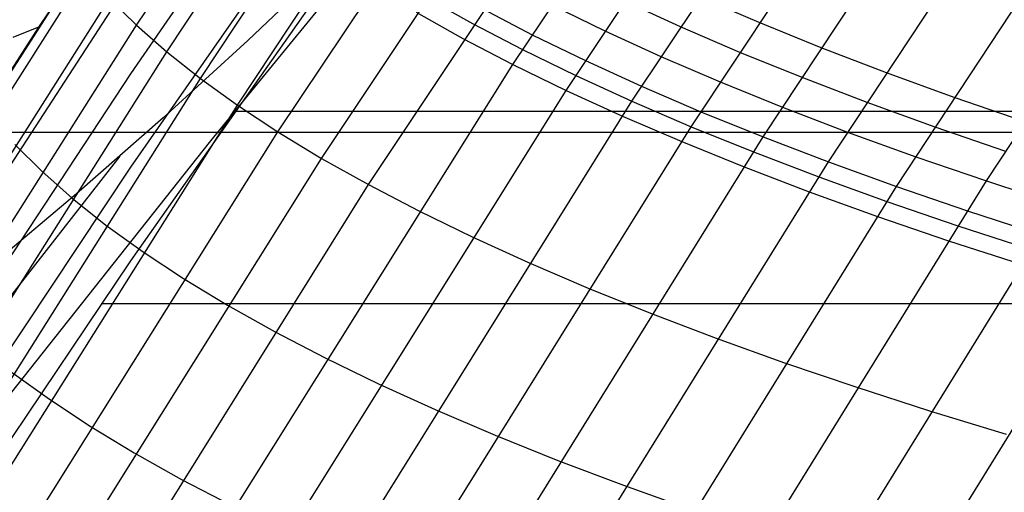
# Model space of a CAD drawing. Extents: x -260 to 296, y -277 to 294.
# Tile 75 of 241: x -180 to -172.97, y 110.14 to 113.52. Entities that reach past the tile are written whole.
import ezdxf

# ---------------------------------------------------------------- set-up
doc = ezdxf.new("R2010")
doc.units = 0
doc.layers.add('PREDEFINITO', color=7, linetype='CONTINUOUS')

msp = doc.modelspace()

# ---------------------------------------------------------------- linework, layer by layer
at = {"layer": 'PREDEFINITO'}
for p, q in [((-178.1571, 112.7147, 420.8988), (-173.9045, 119.0731, 422.0486)), ((-177.8453, 112.5257, 421.5787), (-173.5994, 118.8906, 422.7135)), ((-177.51, 112.3378, 422.2577), (-173.2715, 118.7083, 423.3776)), ((-176.4798, 113.195, 423.1125), (-172.9211, 118.5264, 424.0402)), ((-176.5426, 118.3946, 405.078), (-179.8646, 113.4624, 403.9222)), ((-176.1004, 113.0101, 423.7854), (-172.5485, 118.3451, 424.7006)), ((-175.6299, 112.9333, 424.473), (-172.1542, 118.1645, 425.358)), ((-175.2066, 112.7515, 425.1388), (-171.7385, 117.9848, 426.0117)), ((-174.6935, 112.6782, 425.8173), (-171.3019, 117.8063, 426.661)), ((-179.1656, 113.4759, 418.1859), (-176.4118, 117.6073, 418.9704)), ((-174.2282, 112.5003, 426.473), (-170.8447, 117.6292, 427.3052)), ((-178.9499, 113.2852, 418.8617), (-176.1991, 117.4224, 419.6365)), ((-173.7424, 112.3246, 427.1228), (-170.3675, 117.4536, 427.9437)), ((-173.1005, 112.3642, 427.7991), (-169.8706, 117.2796, 428.5757)), ((-178.7097, 113.0946, 419.5396), (-175.9623, 117.2372, 420.3048)), ((-178.4454, 112.9043, 420.2189), (-175.7016, 117.0518, 420.9743)), ((-176.5426, 116.9901, 409.578), (-179.2081, 113.1297, 408.671)), ((-176.5426, 116.2849, 411.7168), (-179.2081, 112.4622, 410.8175)), ((-176.5426, 115.5798, 413.8557), (-179.2081, 111.7954, 412.9642)), ((-176.8557, 114.8267, 419.6028), (-178.6376, 112.6508, 419.1193)), ((-181.8099, 110.427, 403.5091), (-179.2081, 114.4665, 404.3786)), ((-177.7915, 113.9166, 418.0258), (-178.3713, 113.366, 417.6686)), ((-182.8643, 108.6008, 415.9104), (-179.523, 113.8569, 416.8436)), ((-179.2081, 113.7977, 406.5247), (-181.8099, 109.7988, 405.6632)), ((-182.6952, 108.4028, 416.5909), (-179.3567, 113.6665, 417.513)), ((-179.3567, 113.6665, 417.513), (-179.1656, 113.4759, 418.1859)), ((-177.1015, 113.6749, 421.7793), (-176.7676, 113.4878, 422.4559)), ((-175.1474, 113.6784, 424.5975), (-174.7252, 113.4967, 425.2614)), ((-176.2034, 113.6211, 423.1857), (-175.8245, 113.4363, 423.8576)), ((-175.6863, 113.6491, 423.8936), (-175.2855, 113.4658, 424.5619)), ((-177.1708, 113.5684, 421.7605), (-176.8368, 113.3812, 422.4373)), ((-176.6984, 113.5942, 422.4744), (-176.3417, 113.4082, 423.1491)), ((-182.5008, 108.2051, 417.2749), (-179.1656, 113.4759, 418.1859)), ((-179.8646, 113.4624, 403.9222), (-181.8098, 110.4239, 403.2686)), ((-179.8646, 113.4624, 403.9222), (-180.0469, 113.387, 404.1424)), ((-179.1656, 113.4759, 418.1859), (-178.9499, 113.2852, 418.8617)), ((-176.7676, 113.4878, 422.4559), (-176.4108, 113.3017, 423.1308)), ((-175.2855, 113.4658, 424.5619), (-174.8629, 113.2841, 425.2264)), ((-174.7252, 113.4967, 425.2614), (-174.2816, 113.3168, 425.9209)), ((-176.3417, 113.4082, 423.1491), (-175.9625, 113.2234, 423.8215)), ((-175.8245, 113.4363, 423.8576), (-175.4234, 113.253, 424.5263)), ((-178.3713, 113.366, 417.6686), (-178.9748, 112.8154, 417.3208)), ((-176.8368, 113.3812, 422.4373), (-176.4798, 113.195, 423.1125)), ((-174.2816, 113.3168, 425.9209), (-173.8173, 113.1388, 426.5752)), ((-182.2814, 108.008, 417.9619), (-178.9499, 113.2852, 418.8617)), ((-178.9499, 113.2852, 418.8617), (-178.7097, 113.0946, 419.5396)), ((-176.4108, 113.3017, 423.1308), (-176.0314, 113.1168, 423.8034)), ((-175.4234, 113.253, 424.5263), (-175.0005, 113.0712, 425.1913)), ((-174.8629, 113.2841, 425.2264), (-174.4191, 113.1042, 425.8864)), ((-180.453, 106.8508, 422.1023), (-176.4798, 113.195, 423.1125)), ((-176.4798, 113.195, 423.1125), (-176.1004, 113.0101, 423.7854)), ((-175.9625, 113.2234, 423.8215), (-175.5611, 113.0399, 424.4908)), ((-179.2081, 113.1297, 408.671), (-181.8099, 109.1718, 407.8175)), ((-176.0314, 113.1168, 423.8034), (-175.6299, 112.9333, 424.473)), ((-174.4191, 113.1042, 425.8864), (-173.9544, 112.9262, 426.5411)), ((-173.8173, 113.1388, 426.5752), (-173.3325, 112.963, 427.2236)), ((-182.0372, 107.8118, 418.651), (-178.7097, 113.0946, 419.5396)), ((-178.7097, 113.0946, 419.5396), (-178.4454, 112.9043, 420.2189)), ((-175.5611, 113.0399, 424.4908), (-175.138, 112.8582, 425.1563)), ((-175.0005, 113.0712, 425.1913), (-174.5564, 112.8913, 425.8518)), ((-180.0658, 106.6642, 422.7884), (-176.1004, 113.0101, 423.7854)), ((-176.1004, 113.0101, 423.7854), (-175.6987, 112.8267, 424.4552)), ((-181.7684, 107.6167, 419.3415), (-178.4454, 112.9043, 420.2189)), ((-179.6559, 106.4798, 423.4715), (-175.6299, 112.9333, 424.473)), ((-178.4454, 112.9043, 420.2189), (-178.1571, 112.7147, 420.8988)), ((-175.6299, 112.9333, 424.473), (-175.2066, 112.7515, 425.1388)), ((-173.9544, 112.9262, 426.5411), (-173.4693, 112.7504, 427.19)), ((-173.3325, 112.963, 427.2236), (-172.8279, 112.7894, 427.8653)), ((-178.4699, 112.8614, 413.2077), (214.297, 112.8614, 413.2077)), ((-175.6987, 112.8267, 424.4552), (-175.2753, 112.6449, 425.1212)), ((-175.138, 112.8582, 425.1563), (-174.6935, 112.6782, 425.8173)), ((-174.5564, 112.8913, 425.8518), (-174.0914, 112.7134, 426.5071)), ((-178.9748, 112.8154, 417.3208), (-179.5944, 112.2716, 416.9873)), ((-181.4753, 107.4228, 420.0326), (-178.1571, 112.7147, 420.8988)), ((-180.3535, 112.7136, 403.992), (216.1744, 112.7136, 403.992)), ((-179.2238, 106.2981, 424.1506), (-175.2066, 112.7515, 425.1388)), ((-178.1571, 112.7147, 420.8988), (-177.8453, 112.5257, 421.5787)), ((-175.2066, 112.7515, 425.1388), (-174.762, 112.5716, 425.8)), ((-174.0914, 112.7134, 426.5071), (-173.6059, 112.5376, 427.1564)), ((-173.4693, 112.7504, 427.19), (-172.9643, 112.5769, 427.8322)), ((-178.6376, 112.6508, 419.1193), (-180.3862, 110.4433, 418.6594)), ((-180.0324, 112.6254, 417.3215), (-179.8406, 112.4332, 417.9966)), ((-178.77, 106.119, 424.8252), (-174.6935, 112.6782, 425.8173)), ((-175.2753, 112.6449, 425.1212), (-174.8305, 112.4649, 425.7827)), ((-174.6935, 112.6782, 425.8173), (-174.2282, 112.5003, 426.473)), ((-179.2831, 112.5421, 417.1519), (-182.2961, 108.6881, 416.3833)), ((-174.762, 112.5716, 425.8), (-174.2965, 112.3937, 426.456)), ((-181.1581, 107.2303, 420.7236), (-177.8453, 112.5257, 421.5787)), ((-178.2948, 105.9429, 425.4944), (-174.2282, 112.5003, 426.473)), ((-177.8453, 112.5257, 421.5787), (-177.51, 112.3378, 422.2577)), ((-174.2282, 112.5003, 426.473), (-173.7424, 112.3246, 427.1228)), ((-173.6059, 112.5376, 427.1564), (-173.1005, 112.3642, 427.7991)), ((-179.2081, 112.4622, 410.8175), (-181.8099, 108.5457, 409.9722)), ((-179.8406, 112.4332, 417.9966), (-179.6241, 112.2411, 418.6746)), ((-174.8305, 112.4649, 425.7827), (-174.3648, 112.287, 426.439)), ((-180.8173, 107.0396, 421.4138), (-177.51, 112.3378, 422.2577)), ((-177.51, 112.3378, 422.2577), (-177.1519, 112.1511, 422.9351)), ((-177.2822, 105.6004, 426.8141), (-173.1005, 112.3642, 427.7991)), ((-174.2965, 112.3937, 426.456), (-173.8105, 112.218, 427.106)), ((-173.1005, 112.3642, 427.7991), (-172.5758, 112.1934, 428.4344)), ((-179.5944, 112.2716, 416.9873), (-180.2207, 111.743, 416.673)), ((-177.7987, 105.77, 426.1576), (-173.7424, 112.3246, 427.1228)), ((-174.3648, 112.287, 426.439), (-173.8787, 112.1114, 427.0893)), ((-173.7424, 112.3246, 427.1228), (-173.2366, 112.1513, 427.766)), ((-179.6241, 112.2411, 418.6746), (-179.3832, 112.0493, 419.3547)), ((-176.746, 105.4343, 427.463), (-172.5758, 112.1934, 428.4344)), ((-173.8105, 112.218, 427.106), (-173.3046, 112.0447, 427.7495)), ((-177.1519, 112.1511, 422.9351), (-176.7711, 111.9657, 423.6103)), ((-173.2366, 112.1513, 427.766), (-172.7115, 111.9806, 428.4018)), ((-173.8787, 112.1114, 427.0893), (-173.3726, 111.9381, 427.7329)), ((-179.3832, 112.0493, 419.3547), (-179.1179, 111.858, 420.0362)), ((-176.1904, 105.2718, 428.1037), (-172.0321, 112.0254, 429.0617)), ((-173.3046, 112.0447, 427.7495), (-172.7793, 111.8741, 428.3855)), ((-176.7711, 111.9657, 423.6103), (-176.368, 111.782, 424.2823)), ((-173.3726, 111.9381, 427.7329), (-172.847, 111.7675, 428.3692)), ((-179.1179, 111.858, 420.0362), (-178.8287, 111.6674, 420.7184)), ((-179.2081, 111.7954, 412.9642), (-181.8099, 107.9208, 412.1271)), ((-176.368, 111.782, 424.2823), (-175.9431, 111.6001, 424.9506)), ((-178.8287, 111.6674, 420.7184), (-178.5158, 111.4776, 421.4004)), ((-175.9431, 111.6001, 424.9506), (-175.4968, 111.4202, 425.6144)), ((-179.4172, 111.4909, 412.8957), (215.2411, 111.4909, 412.8957)), ((-178.5158, 111.4776, 421.4004), (-178.1794, 111.289, 422.0817)), ((-175.4968, 111.4202, 425.6144), (-175.0295, 111.2424, 426.273)), ((-178.1794, 111.289, 422.0817), (-177.82, 111.1018, 422.7613)), ((-175.0295, 111.2424, 426.273), (-174.5417, 111.0671, 426.9256)), ((-177.82, 111.1018, 422.7613), (-177.4379, 110.916, 423.4386)), ((-174.5417, 111.0671, 426.9256), (-174.0338, 110.8943, 427.5716)), ((-180.0527, 110.9984, 419.1734), (-179.7865, 110.8061, 419.8571)), ((-177.4379, 110.916, 423.4386), (-177.0335, 110.7321, 424.1129)), ((-174.0338, 110.8943, 427.5716), (-173.5065, 110.7244, 428.2102)), ((-179.7865, 110.8061, 419.8571), (-179.4963, 110.6145, 420.5415)), ((-177.0335, 110.7321, 424.1129), (-176.6071, 110.5501, 424.7833)), ((-173.5065, 110.7244, 428.2102), (-172.9602, 110.5573, 428.8407)), ((-179.4963, 110.6145, 420.5415), (-179.1823, 110.424, 421.2258)), ((-176.6071, 110.5501, 424.7833), (-176.1593, 110.3702, 425.4492)), ((-179.1823, 110.424, 421.2258), (-178.8448, 110.2348, 421.9093)), ((-176.1593, 110.3702, 425.4492), (-175.6904, 110.1927, 426.1099)), ((-178.8448, 110.2348, 421.9093), (-178.4842, 110.0471, 422.5911)), ((-175.6904, 110.1927, 426.1099), (-175.2009, 110.0177, 426.7646))]:
    msp.add_line(p, q, dxfattribs=at)
at = {"layer": 'PREDEFINITO', "extrusion": (8.21944e-05, 0.238151, 0.971228)}
for centre, radius in [((68.9548, 85.8848, 613.3043), 155.0994), ((69.0273, 85.9361, 613.3043), 146.0352)]:
    msp.add_arc(centre, radius, 289.265924, 347.243364, dxfattribs=at)

doc.saveas('drawing.dxf')
